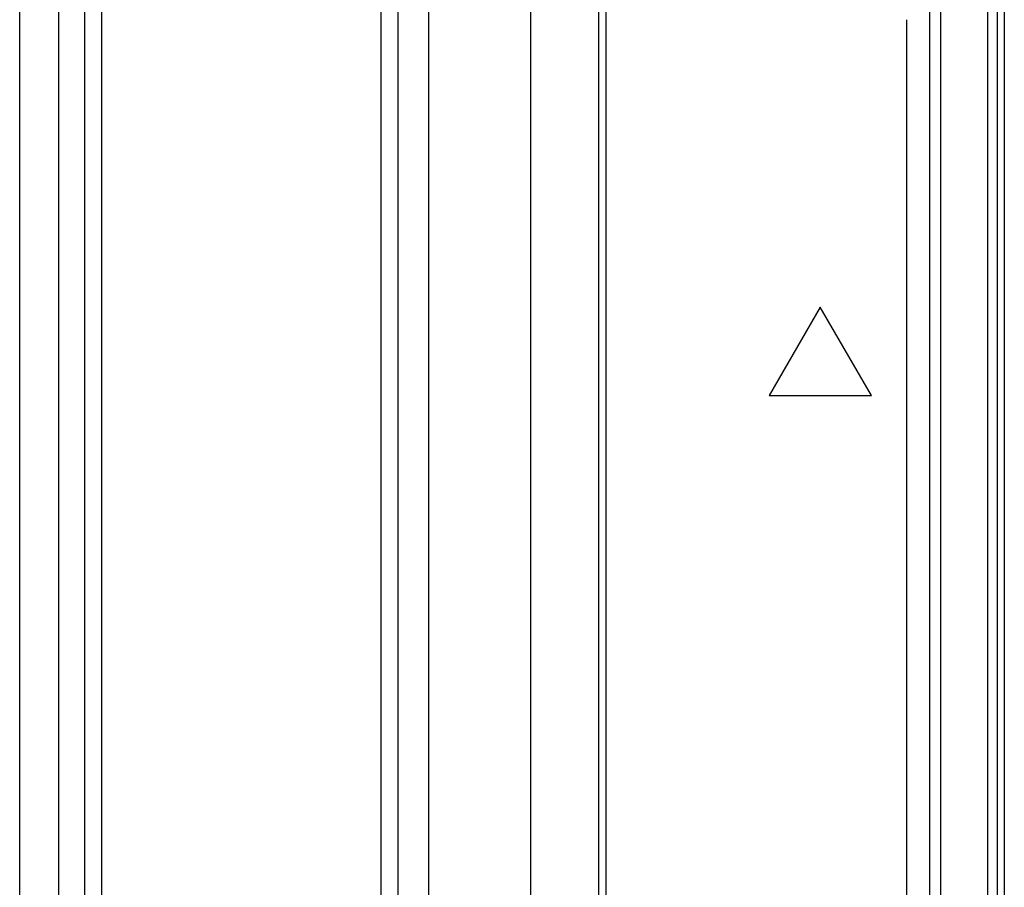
# Model space of a CAD drawing. Header units: millimetres. Extents: x 0 to 1800, y 0 to 1800.
# Tile 14 of 37: x 639 to 668, y 1199 to 1225. Entities that reach past the tile are written whole.
import ezdxf

# ---------------------------------------------------------------- set-up
doc = ezdxf.new("R2010")
doc.units = ezdxf.units.MM
doc.header["$LTSCALE"] = 117.333333
doc.layers.add('00_COMPONENTS', color=7, linetype='CONTINUOUS')

msp = doc.modelspace()

# ---------------------------------------------------------------- linework, layer by layer
at = {"layer": '00_COMPONENTS', "color": 3, "linetype": 'CONTINUOUS'}
msp.add_line((638.783, 1172.661), (638.783, 1320.161), dxfattribs=at)
at = {"layer": '00_COMPONENTS', "color": 7, "linetype": 'CONTINUOUS', "true_color": 0x474747}
for p, q in [((639.93, 1172.661), (639.93, 1310.161)), ((667.683, 1309.131), (667.683, 1197.031)), ((655.783, 1192.161), (655.783, 1226.661)), ((655.983, 1226.461), (655.983, 1192.361)), ((662.283, 1216.409), (660.783, 1213.811)), ((663.783, 1213.811), (662.283, 1216.409)), ((660.783, 1213.811), (663.783, 1213.811))]:
    msp.add_line(p, q, dxfattribs=at)
at = {"layer": '00_COMPONENTS', "color": 9, "linetype": 'CONTINUOUS'}
for p, q in [((640.691, 1181.661), (640.691, 1310.161)), ((641.191, 1181.661), (641.191, 1310.161)), ((665.808, 1309.587), (665.808, 1196.575)), ((667.202, 1196.881), (667.202, 1309.281)), ((653.782, 1196.779), (653.782, 1248.207)), ((649.394, 1194.962), (649.394, 1248.147)), ((649.892, 1194.962), (649.892, 1248.147)), ((650.794, 1196.779), (650.794, 1247.787))]:
    msp.add_line(p, q, dxfattribs=at)
at = {"layer": '00_COMPONENTS', "color": 7, "linetype": 'CONTINUOUS', "true_color": 0x007fff}
for p, q in [((665.488, 1309.597), (665.488, 1196.566)), ((667.483, 1196.881), (667.483, 1309.281)), ((664.813, 1224.846), (664.813, 1196.881))]:
    msp.add_line(p, q, dxfattribs=at)

doc.saveas('drawing.dxf')
